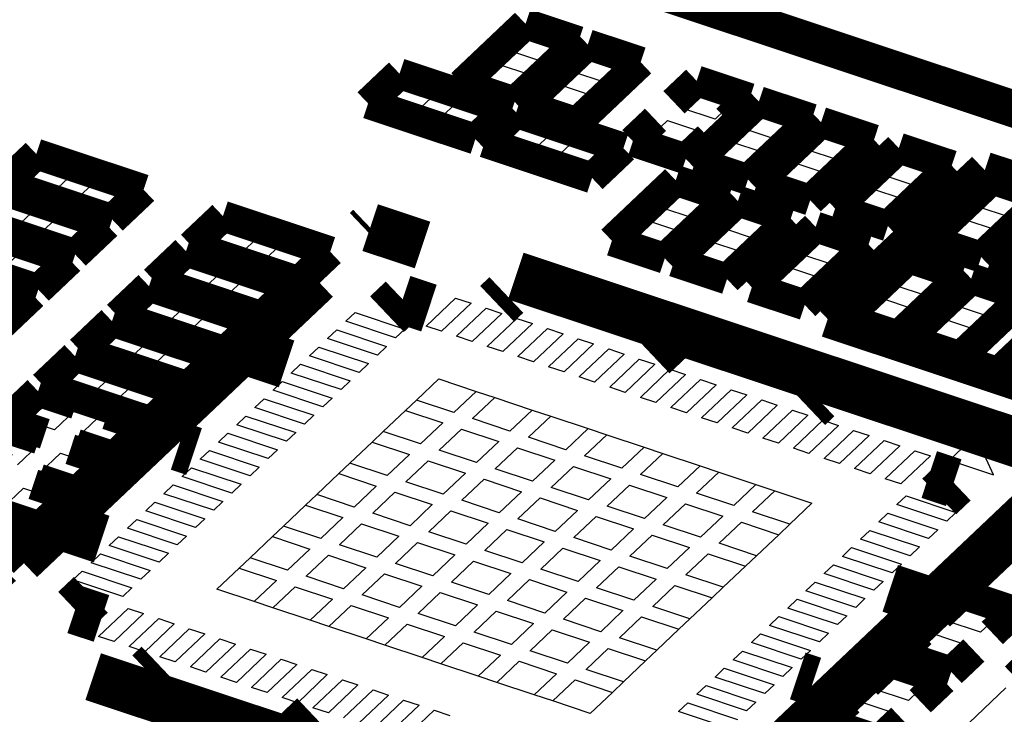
# Model space of a CAD drawing. Extents: x 0 to 1189, y 0 to 841.
# Tile 146 of 256: x 589.4 to 594.24, y 322.76 to 326.18. Entities that reach past the tile are written whole.
import ezdxf

# ---------------------------------------------------------------- set-up
doc = ezdxf.new("R2010")
doc.units = 0
doc.header["$LTSCALE"] = 65.395
doc.layers.get('0').update_dxf_attribs({"linetype": 'CONTINUOUS'})

msp = doc.modelspace()

# ---------------------------------------------------------------- linework, layer by layer
at = {"color": 7, "linetype": 'Continuous'}
for p, q in [((591.8112, 326.0251), (591.9076, 326.1165)), ((591.9076, 326.1165), (592.0757, 326.0605)), ((592.0757, 326.0605), (591.9793, 325.9692)), ((591.9793, 325.9692), (591.8112, 326.0251)), ((592.1169, 325.9234), (592.2133, 326.0148)), ((592.2133, 326.0148), (592.3814, 325.9588)), ((591.6487, 325.8711), (591.7451, 325.9625)), ((591.7451, 325.9625), (591.9132, 325.9065)), ((592.3814, 325.9588), (592.285, 325.8675)), ((591.9132, 325.9065), (591.8168, 325.8152)), ((592.285, 325.8675), (592.1169, 325.9234)), ((591.1882, 325.7772), (591.2881, 325.8719)), ((591.2881, 325.8719), (591.4503, 325.8179)), ((591.8168, 325.8152), (591.6487, 325.8711)), ((591.9544, 325.7694), (592.0508, 325.8608)), ((592.0508, 325.8608), (592.2189, 325.8048)), ((591.4503, 325.8179), (591.3504, 325.7232)), ((592.6519, 325.7455), (592.7482, 325.8368)), ((592.7482, 325.8368), (592.9164, 325.7809)), ((591.3504, 325.7232), (591.1882, 325.7772)), ((591.4616, 325.6862), (591.5616, 325.7809)), ((591.5616, 325.7809), (591.7237, 325.727)), ((592.1225, 325.7135), (591.9544, 325.7694)), ((592.2189, 325.8048), (592.1225, 325.7135)), ((592.9164, 325.7809), (592.82, 325.6895)), ((591.7237, 325.727), (591.6238, 325.6323)), ((592.82, 325.6895), (592.6519, 325.7455)), ((592.9576, 325.6438), (593.0539, 325.7351)), ((593.0539, 325.7351), (593.2221, 325.6792)), ((591.6238, 325.6323), (591.4616, 325.6862)), ((591.7614, 325.5865), (591.8613, 325.6812)), ((591.8613, 325.6812), (592.0235, 325.6272)), ((592.4894, 325.5914), (592.5857, 325.6828)), ((592.5857, 325.6828), (592.7539, 325.6268)), ((593.2221, 325.6792), (593.1257, 325.5878)), ((592.0235, 325.6272), (591.9235, 325.5325)), ((592.7539, 325.6268), (592.6575, 325.5355)), ((593.1257, 325.5878), (592.9576, 325.6438)), ((593.2632, 325.542), (593.3596, 325.6334)), ((593.3596, 325.6334), (593.5278, 325.5774)), ((591.9235, 325.5325), (591.7614, 325.5865)), ((592.0348, 325.4955), (592.1347, 325.5902)), ((592.1347, 325.5902), (592.2969, 325.5363)), ((592.6575, 325.5355), (592.4894, 325.5914)), ((592.7951, 325.4897), (592.8914, 325.5811)), ((592.8914, 325.5811), (593.0596, 325.5251)), ((593.5278, 325.5774), (593.4314, 325.4861)), ((592.2969, 325.5363), (592.197, 325.4416)), ((593.0596, 325.5251), (592.9632, 325.4338)), ((593.4314, 325.4861), (593.2632, 325.542)), ((589.4035, 325.3824), (589.5034, 325.4771)), ((589.5034, 325.4771), (589.6656, 325.4231)), ((592.197, 325.4416), (592.0348, 325.4955)), ((592.9632, 325.4338), (592.7951, 325.4897)), ((593.1007, 325.388), (593.1971, 325.4794)), ((593.1971, 325.4794), (593.3652, 325.4234)), ((593.6454, 325.4149), (593.7417, 325.5063)), ((593.7417, 325.5063), (593.9099, 325.4503)), ((589.6656, 325.4231), (589.5657, 325.3284)), ((593.3652, 325.4234), (593.2689, 325.3321)), ((593.9099, 325.4503), (593.8135, 325.359)), ((589.5657, 325.3284), (589.4035, 325.3824)), ((589.677, 325.2914), (589.7769, 325.3861)), ((589.7769, 325.3861), (589.939, 325.3321)), ((593.2689, 325.3321), (593.1007, 325.388)), ((593.8135, 325.359), (593.6454, 325.4149)), ((589.939, 325.3321), (589.8391, 325.2374)), ((592.5488, 325.2564), (592.6452, 325.3477)), ((592.6452, 325.3477), (592.8133, 325.2918)), ((593.4829, 325.2609), (593.5792, 325.3522)), ((593.5792, 325.3522), (593.7474, 325.2963)), ((594.1039, 325.2624), (594.2003, 325.3537)), ((594.2003, 325.3537), (594.3684, 325.2978)), ((589.3218, 325.3049), (589.4839, 325.2509)), ((589.8391, 325.2374), (589.677, 325.2914)), ((592.8133, 325.2918), (592.7169, 325.2004)), ((593.7474, 325.2963), (593.651, 325.205)), ((589.4839, 325.2509), (589.384, 325.1562)), ((592.7169, 325.2004), (592.5488, 325.2564)), ((592.8545, 325.1547), (592.9509, 325.246)), ((592.9509, 325.246), (593.119, 325.1901)), ((593.651, 325.205), (593.4829, 325.2609)), ((594.272, 325.2064), (594.1039, 325.2624)), ((589.4953, 325.1192), (589.5952, 325.2139)), ((589.5952, 325.2139), (589.7574, 325.16)), ((592.3863, 325.1024), (592.4827, 325.1937)), ((592.4827, 325.1937), (592.6508, 325.1378)), ((593.119, 325.1901), (593.0226, 325.0987)), ((593.9414, 325.1083), (594.0378, 325.1997)), ((594.0378, 325.1997), (594.2059, 325.1437)), ((589.7574, 325.16), (589.6575, 325.0653)), ((590.3206, 325.0772), (590.4205, 325.1719)), ((590.4205, 325.1719), (590.5827, 325.118)), ((592.6508, 325.1378), (592.5544, 325.0464)), ((593.0226, 325.0987), (592.8545, 325.1547)), ((594.2059, 325.1437), (594.1095, 325.0524)), ((589.6575, 325.0653), (589.4953, 325.1192)), ((590.5827, 325.118), (590.4828, 325.0233)), ((592.5544, 325.0464), (592.3863, 325.1024)), ((592.692, 325.0006), (592.7884, 325.092)), ((592.7884, 325.092), (592.9565, 325.036)), ((593.2366, 325.0275), (593.333, 325.1189)), ((593.333, 325.1189), (593.5011, 325.0629)), ((594.1095, 325.0524), (593.9414, 325.1083)), ((589.3136, 324.947), (589.4135, 325.0417)), ((589.4135, 325.0417), (589.5757, 324.9878)), ((590.4828, 325.0233), (590.3206, 325.0772)), ((590.594, 324.9863), (590.6939, 325.081)), ((590.6939, 325.081), (590.8561, 325.027)), ((592.9565, 325.036), (592.8601, 324.9447)), ((593.5011, 325.0629), (593.4047, 324.9716)), ((589.5757, 324.9878), (589.4758, 324.8931)), ((590.1389, 324.9051), (590.2388, 324.9998)), ((590.2388, 324.9998), (590.401, 324.9458)), ((590.7562, 324.9323), (590.594, 324.9863)), ((590.8561, 325.027), (590.7562, 324.9323)), ((592.8601, 324.9447), (592.692, 325.0006)), ((593.4047, 324.9716), (593.2366, 325.0275)), ((589.4758, 324.8931), (589.3136, 324.947)), ((590.401, 324.9458), (590.3011, 324.8511)), ((593.0741, 324.8735), (593.1705, 324.9649)), ((593.1705, 324.9649), (593.3386, 324.9089)), ((593.6952, 324.875), (593.7915, 324.9663)), ((593.7915, 324.9663), (593.9597, 324.9104)), ((590.3011, 324.8511), (590.1389, 324.9051)), ((590.4124, 324.8141), (590.5123, 324.9088)), ((590.5123, 324.9088), (590.6745, 324.8548)), ((593.3386, 324.9089), (593.2422, 324.8176)), ((593.9597, 324.9104), (593.8633, 324.819)), ((590.6745, 324.8548), (590.5745, 324.7601)), ((593.2422, 324.8176), (593.0741, 324.8735)), ((593.8633, 324.819), (593.6952, 324.875)), ((594.0008, 324.7733), (594.0972, 324.8646)), ((594.0972, 324.8646), (594.2654, 324.8087)), ((589.9573, 324.7329), (590.0572, 324.8276)), ((590.0572, 324.8276), (590.2193, 324.7736)), ((590.5745, 324.7601), (590.4124, 324.8141)), ((591.3997, 324.6727), (591.5451, 324.8104)), ((591.5451, 324.8104), (591.6215, 324.785)), ((593.5327, 324.721), (593.629, 324.8123)), ((593.629, 324.8123), (593.7972, 324.7564)), ((594.2654, 324.8087), (594.169, 324.7173)), ((590.2193, 324.7736), (590.1194, 324.6789)), ((591.6215, 324.785), (591.4762, 324.6472)), ((591.5502, 324.6226), (591.6956, 324.7603)), ((591.6956, 324.7603), (591.772, 324.7349)), ((593.7972, 324.7564), (593.7008, 324.665)), ((594.169, 324.7173), (594.0008, 324.7733)), ((590.1194, 324.6789), (589.9573, 324.7329)), ((590.2307, 324.6419), (590.3306, 324.7366)), ((590.3306, 324.7366), (590.4928, 324.6827)), ((591.0058, 324.696), (591.0513, 324.739)), ((591.2504, 324.6146), (591.0058, 324.696)), ((591.0513, 324.739), (591.2958, 324.6576)), ((591.772, 324.7349), (591.6266, 324.5972)), ((591.7006, 324.5726), (591.846, 324.7103)), ((591.846, 324.7103), (591.9224, 324.6849)), ((593.7008, 324.665), (593.5327, 324.721)), ((593.8383, 324.6193), (593.9347, 324.7106)), ((593.9347, 324.7106), (594.1029, 324.6547)), ((589.7756, 324.5607), (589.8755, 324.6554)), ((589.8755, 324.6554), (590.0377, 324.6015)), ((590.4928, 324.6827), (590.3929, 324.588)), ((590.9164, 324.6112), (590.9618, 324.6543)), ((590.9618, 324.6543), (591.2064, 324.5729)), ((591.2958, 324.6576), (591.2504, 324.6146)), ((591.4762, 324.6472), (591.3997, 324.6727)), ((591.9224, 324.6849), (591.777, 324.5471)), ((591.8511, 324.5225), (591.9964, 324.6602)), ((591.9964, 324.6602), (592.0729, 324.6348)), ((594.1029, 324.6547), (594.0065, 324.5633)), ((590.0377, 324.6015), (589.9378, 324.5068)), ((590.3929, 324.588), (590.2307, 324.6419)), ((591.161, 324.5299), (590.9164, 324.6112)), ((591.6266, 324.5972), (591.5502, 324.6226)), ((592.0729, 324.6348), (591.9275, 324.4971)), ((592.0015, 324.4725), (592.1468, 324.6102)), ((592.1468, 324.6102), (592.2233, 324.5848)), ((594.0065, 324.5633), (593.8383, 324.6193)), ((589.9378, 324.5068), (589.7756, 324.5607)), ((590.049, 324.4698), (590.149, 324.5644)), ((590.149, 324.5644), (590.3111, 324.5105)), ((590.827, 324.5265), (590.8725, 324.5696)), ((590.8725, 324.5696), (591.117, 324.4882)), ((591.2064, 324.5729), (591.161, 324.5299)), ((591.777, 324.5471), (591.7006, 324.5726)), ((592.2233, 324.5848), (592.0779, 324.447)), ((592.152, 324.4224), (592.2973, 324.5601)), ((592.2973, 324.5601), (592.3737, 324.5347)), ((590.3111, 324.5105), (590.2112, 324.4158)), ((591.0716, 324.4451), (590.827, 324.5265)), ((591.9275, 324.4971), (591.8511, 324.5225)), ((592.3737, 324.5347), (592.2284, 324.397)), ((592.3024, 324.3724), (592.4477, 324.5101)), ((592.4477, 324.5101), (592.5241, 324.4847)), ((589.5939, 324.3886), (589.6938, 324.4832)), ((589.6938, 324.4832), (589.856, 324.4293)), ((590.2112, 324.4158), (590.049, 324.4698)), ((590.7376, 324.4418), (590.783, 324.4848)), ((590.783, 324.4848), (591.0276, 324.4034)), ((591.117, 324.4882), (591.0716, 324.4451)), ((592.0779, 324.447), (592.0015, 324.4725)), ((592.5241, 324.4847), (592.3788, 324.3469)), ((592.4529, 324.3223), (592.5982, 324.46)), ((592.5982, 324.46), (592.6746, 324.4346)), ((589.856, 324.4293), (589.7561, 324.3346)), ((590.9822, 324.3604), (590.7376, 324.4418)), ((591.3532, 324.3092), (591.4622, 324.4125)), ((591.4622, 324.4125), (591.6456, 324.3515)), ((592.2284, 324.397), (592.152, 324.4224)), ((592.6746, 324.4346), (592.5293, 324.2969)), ((592.6033, 324.2723), (592.7486, 324.41)), ((592.7486, 324.41), (592.825, 324.3846)), ((589.7561, 324.3346), (589.5939, 324.3886)), ((589.8674, 324.2976), (589.9673, 324.3923)), ((589.9673, 324.3923), (590.1295, 324.3383)), ((590.6482, 324.357), (590.6936, 324.4001)), ((590.8928, 324.2757), (590.6482, 324.357)), ((590.6936, 324.4001), (590.9382, 324.3187)), ((591.0276, 324.4034), (590.9822, 324.3604)), ((592.3788, 324.3469), (592.3024, 324.3724)), ((592.825, 324.3846), (592.6797, 324.2468)), ((592.7537, 324.2222), (592.8991, 324.3599)), ((592.8991, 324.3599), (592.9755, 324.3345)), ((589.4123, 324.2164), (589.5122, 324.3111)), ((589.5122, 324.3111), (589.6743, 324.2571)), ((590.1295, 324.3383), (590.0295, 324.2436)), ((590.5588, 324.2723), (590.6042, 324.3153)), ((590.6042, 324.3153), (590.8488, 324.234)), ((590.9382, 324.3187), (590.8928, 324.2757)), ((591.2987, 324.2575), (591.3532, 324.3092)), ((591.5366, 324.2481), (591.3532, 324.3092)), ((591.6456, 324.3515), (591.5366, 324.2481)), ((591.6283, 324.2176), (591.7373, 324.3209)), ((591.6456, 324.3515), (591.7373, 324.3209)), ((591.7373, 324.3209), (591.9207, 324.2599)), ((592.5293, 324.2969), (592.4529, 324.3223)), ((592.9755, 324.3345), (592.8302, 324.1968)), ((592.9041, 324.1722), (593.0495, 324.3099)), ((593.0495, 324.3099), (593.1259, 324.2845)), ((590.0295, 324.2436), (589.8674, 324.2976)), ((590.8034, 324.1909), (590.5588, 324.2723)), ((591.9207, 324.2599), (591.8117, 324.1566)), ((591.9207, 324.2599), (592.0125, 324.2294)), ((592.6797, 324.2468), (592.6033, 324.2723)), ((593.1259, 324.2845), (592.9806, 324.1467)), ((593.0546, 324.1221), (593.1999, 324.2598)), ((593.1999, 324.2598), (593.2764, 324.2344)), ((589.5744, 324.1624), (589.4123, 324.2164)), ((589.6743, 324.2571), (589.5744, 324.1624)), ((589.6857, 324.1254), (589.7856, 324.2201)), ((589.7856, 324.2201), (589.9478, 324.1661)), ((590.4694, 324.1876), (590.5148, 324.2306)), ((590.5148, 324.2306), (590.7594, 324.1493)), ((590.8488, 324.234), (590.8034, 324.1909)), ((591.1897, 324.1542), (591.2987, 324.2575)), ((591.2987, 324.2575), (591.4821, 324.1965)), ((591.8117, 324.1566), (591.6283, 324.2176)), ((591.9035, 324.1261), (592.0125, 324.2294)), ((592.0125, 324.2294), (592.1959, 324.1684)), ((592.8302, 324.1968), (592.7537, 324.2222)), ((593.2764, 324.2344), (593.131, 324.0967)), ((589.9478, 324.1661), (589.8479, 324.0715)), ((590.714, 324.1062), (590.4694, 324.1876)), ((591.4821, 324.1965), (591.3731, 324.0932)), ((591.4648, 324.0627), (591.5738, 324.166)), ((591.5738, 324.166), (591.7572, 324.105)), ((592.1959, 324.1684), (592.0869, 324.0651)), ((592.1959, 324.1684), (592.2876, 324.1379)), ((592.9806, 324.1467), (592.9041, 324.1722)), ((593.205, 324.0721), (593.3503, 324.2098)), ((593.4268, 324.1844), (593.2814, 324.0466)), ((593.3503, 324.2098), (593.4268, 324.1844)), ((589.3305, 324.1389), (589.4927, 324.0849)), ((589.8479, 324.0715), (589.6857, 324.1254)), ((590.38, 324.1028), (590.4254, 324.1459)), ((590.4254, 324.1459), (590.67, 324.0645)), ((590.7594, 324.1493), (590.714, 324.1062)), ((591.1352, 324.1026), (591.1897, 324.1542)), ((591.3731, 324.0932), (591.1897, 324.1542)), ((592.0869, 324.0651), (591.9035, 324.1261)), ((592.1786, 324.0346), (592.2876, 324.1379)), ((592.2876, 324.1379), (592.471, 324.0768)), ((593.131, 324.0967), (593.0546, 324.1221)), ((593.3555, 324.022), (593.5008, 324.1597)), ((593.5772, 324.1343), (593.4319, 323.9966)), ((593.5008, 324.1597), (593.5772, 324.1343)), ((594.1001, 324.1354), (593.9716, 324.0137)), ((594.1878, 323.9418), (594.1001, 324.1354)), ((589.4927, 324.0849), (589.3928, 323.9903)), ((590.6246, 324.0215), (590.38, 324.1028)), ((591.0262, 323.9993), (591.1352, 324.1026)), ((591.1352, 324.1026), (591.3186, 324.0415)), ((591.7572, 324.105), (591.6482, 324.0017)), ((591.74, 323.9711), (591.849, 324.0744)), ((591.849, 324.0744), (592.0324, 324.0134)), ((592.471, 324.0768), (592.362, 323.9735)), ((592.471, 324.0768), (592.5627, 324.0463)), ((593.2814, 324.0466), (593.205, 324.0721)), ((593.5059, 323.9719), (593.6512, 324.1097)), ((593.7276, 324.0843), (593.5823, 323.9465)), ((593.6512, 324.1097), (593.7276, 324.0843)), ((589.504, 323.9532), (589.604, 324.0479)), ((589.604, 324.0479), (589.7661, 323.994)), ((590.2906, 324.0181), (590.336, 324.0612)), ((590.5352, 323.9368), (590.2906, 324.0181)), ((590.336, 324.0612), (590.5806, 323.9798)), ((590.67, 324.0645), (590.6246, 324.0215)), ((591.3186, 324.0415), (591.2096, 323.9382)), ((591.6482, 324.0017), (591.4648, 324.0627)), ((592.362, 323.9735), (592.1786, 324.0346)), ((592.4537, 323.943), (592.5627, 324.0463)), ((592.5627, 324.0463), (592.7461, 323.9853)), ((593.4319, 323.9966), (593.3555, 324.022)), ((593.6564, 323.9219), (593.8017, 324.0596)), ((593.8781, 324.0342), (593.7328, 323.8965)), ((593.8017, 324.0596), (593.8781, 324.0342)), ((589.7661, 323.994), (589.6662, 323.8993)), ((590.2012, 323.9334), (590.2466, 323.9764)), ((590.2466, 323.9764), (590.4912, 323.895)), ((590.5806, 323.9798), (590.5352, 323.9368)), ((590.9717, 323.9476), (591.0262, 323.9993)), ((591.2096, 323.9382), (591.0262, 323.9993)), ((591.3013, 323.9077), (591.4103, 324.011)), ((591.4103, 324.011), (591.5937, 323.95)), ((591.9234, 323.9101), (591.74, 323.9711)), ((592.0324, 324.0134), (591.9234, 323.9101)), ((592.0151, 323.8796), (592.1241, 323.9829)), ((592.1241, 323.9829), (592.3075, 323.9219)), ((592.7461, 323.9853), (592.6371, 323.882)), ((592.7461, 323.9853), (592.8378, 323.9548)), ((593.5823, 323.9465), (593.5059, 323.9719)), ((593.9716, 324.0137), (594.1878, 323.9418)), ((589.6662, 323.8993), (589.504, 323.9532)), ((590.4458, 323.852), (590.2012, 323.9334)), ((590.8627, 323.8443), (590.9717, 323.9476)), ((590.9717, 323.9476), (591.1551, 323.8866)), ((591.5937, 323.95), (591.4847, 323.8467)), ((592.3075, 323.9219), (592.1985, 323.8186)), ((592.6371, 323.882), (592.4537, 323.943)), ((592.7288, 323.8515), (592.8378, 323.9548)), ((592.8378, 323.9548), (593.0212, 323.8938)), ((593.7328, 323.8965), (593.6564, 323.9219)), ((589.3224, 323.7811), (589.4223, 323.8758)), ((589.4223, 323.8758), (589.5845, 323.8218)), ((590.1118, 323.8487), (590.1572, 323.8917)), ((590.1572, 323.8917), (590.4018, 323.8103)), ((590.4912, 323.895), (590.4458, 323.852)), ((591.1551, 323.8866), (591.0461, 323.7833)), ((591.4847, 323.8467), (591.3013, 323.9077)), ((591.5765, 323.8162), (591.6855, 323.9195)), ((591.6855, 323.9195), (591.8689, 323.8585)), ((592.1985, 323.8186), (592.0151, 323.8796)), ((592.2902, 323.7881), (592.3992, 323.8914)), ((592.3992, 323.8914), (592.5826, 323.8304)), ((593.0212, 323.8938), (592.9122, 323.7905)), ((593.0212, 323.8938), (593.113, 323.8633)), ((590.3564, 323.7673), (590.1118, 323.8487)), ((590.8082, 323.7927), (590.8627, 323.8443)), ((591.0461, 323.7833), (590.8627, 323.8443)), ((591.1378, 323.7528), (591.2468, 323.8561)), ((591.2468, 323.8561), (591.4302, 323.795)), ((591.8689, 323.8585), (591.7599, 323.7552)), ((591.8516, 323.7247), (591.9606, 323.828)), ((591.9606, 323.828), (592.144, 323.7669)), ((592.5826, 323.8304), (592.4736, 323.7271)), ((592.9122, 323.7905), (592.7288, 323.8515)), ((593.004, 323.76), (593.113, 323.8633)), ((593.113, 323.8633), (593.2964, 323.8022)), ((593.7138, 323.795), (593.7592, 323.8381)), ((593.7592, 323.8381), (594.0038, 323.7567)), ((589.4845, 323.7271), (589.3224, 323.7811)), ((589.5845, 323.8218), (589.4845, 323.7271)), ((590.0224, 323.7639), (590.0678, 323.807)), ((590.0678, 323.807), (590.3124, 323.7256)), ((590.4018, 323.8103), (590.3564, 323.7673)), ((590.6992, 323.6893), (590.8082, 323.7927)), ((590.8082, 323.7927), (590.9916, 323.7316)), ((591.4302, 323.795), (591.3212, 323.6917)), ((591.7599, 323.7552), (591.5765, 323.8162)), ((592.4736, 323.7271), (592.2902, 323.7881)), ((592.5653, 323.6965), (592.6743, 323.7998)), ((592.6743, 323.7998), (592.8577, 323.7388)), ((593.2964, 323.8022), (593.1874, 323.6989)), ((593.9584, 323.7136), (593.7138, 323.795)), ((590.2669, 323.6825), (590.0224, 323.7639)), ((590.9916, 323.7316), (590.8826, 323.6283)), ((591.3212, 323.6917), (591.1378, 323.7528)), ((591.413, 323.6612), (591.522, 323.7645)), ((591.522, 323.7645), (591.7054, 323.7035)), ((592.144, 323.7669), (592.035, 323.6636)), ((592.1267, 323.6331), (592.2357, 323.7364)), ((592.2357, 323.7364), (592.4191, 323.6754)), ((592.8577, 323.7388), (592.7487, 323.6355)), ((593.1874, 323.6989), (593.004, 323.76)), ((593.6244, 323.7103), (593.6698, 323.7533)), ((593.6698, 323.7533), (593.9144, 323.6719)), ((594.0038, 323.7567), (593.9584, 323.7136)), ((589.933, 323.6792), (589.9784, 323.7222)), ((590.1776, 323.5978), (589.933, 323.6792)), ((589.9784, 323.7222), (590.223, 323.6409)), ((590.3124, 323.7256), (590.2669, 323.6825)), ((590.6447, 323.6377), (590.6992, 323.6893)), ((590.8826, 323.6283), (590.6992, 323.6893)), ((590.9743, 323.5978), (591.0833, 323.7011)), ((591.0833, 323.7011), (591.2667, 323.6401)), ((591.7054, 323.7035), (591.5964, 323.6002)), ((592.035, 323.6636), (591.8516, 323.7247)), ((592.7487, 323.6355), (592.5653, 323.6965)), ((592.8405, 323.605), (592.9495, 323.7083)), ((592.9495, 323.7083), (593.1329, 323.6473)), ((593.1874, 323.6989), (593.1329, 323.6473)), ((593.869, 323.6289), (593.6244, 323.7103)), ((589.8436, 323.5944), (589.889, 323.6375)), ((589.889, 323.6375), (590.1336, 323.5561)), ((590.223, 323.6409), (590.1776, 323.5978)), ((590.5357, 323.5344), (590.6447, 323.6377)), ((590.6447, 323.6377), (590.8281, 323.5767)), ((591.2667, 323.6401), (591.1578, 323.5368)), ((591.5964, 323.6002), (591.413, 323.6612)), ((591.6881, 323.5697), (591.7971, 323.673)), ((591.7971, 323.673), (591.9805, 323.612)), ((592.3101, 323.5721), (592.1267, 323.6331)), ((592.4191, 323.6754), (592.3101, 323.5721)), ((592.4018, 323.5416), (592.5108, 323.6449)), ((592.5108, 323.6449), (592.6942, 323.5839)), ((593.1329, 323.6473), (593.0239, 323.544)), ((593.535, 323.6255), (593.5804, 323.6686)), ((593.5804, 323.6686), (593.825, 323.5872)), ((593.9144, 323.6719), (593.869, 323.6289)), ((590.0881, 323.5131), (589.8436, 323.5944)), ((591.1578, 323.5368), (590.9743, 323.5978)), ((591.2495, 323.5063), (591.3585, 323.6096)), ((591.3585, 323.6096), (591.5419, 323.5486)), ((591.9805, 323.612), (591.8715, 323.5087)), ((591.9632, 323.4782), (592.0722, 323.5815)), ((592.0722, 323.5815), (592.2556, 323.5204)), ((592.6942, 323.5839), (592.5852, 323.4806)), ((593.0239, 323.544), (592.8405, 323.605)), ((593.4456, 323.5408), (593.491, 323.5838)), ((593.491, 323.5838), (593.7356, 323.5025)), ((593.7796, 323.5442), (593.535, 323.6255)), ((593.825, 323.5872), (593.7796, 323.5442)), ((589.7542, 323.5097), (589.7996, 323.5528)), ((589.7996, 323.5528), (590.0442, 323.4714)), ((590.1336, 323.5561), (590.0881, 323.5131)), ((590.4812, 323.4827), (590.5357, 323.5344)), ((590.7191, 323.4734), (590.5357, 323.5344)), ((590.8281, 323.5767), (590.7191, 323.4734)), ((590.8108, 323.4429), (590.9198, 323.5462)), ((590.9198, 323.5462), (591.1033, 323.4851)), ((591.5419, 323.5486), (591.4329, 323.4453)), ((591.8715, 323.5087), (591.6881, 323.5697)), ((592.5852, 323.4806), (592.4018, 323.5416)), ((592.677, 323.45), (592.786, 323.5534)), ((592.786, 323.5534), (592.9694, 323.4923)), ((593.0239, 323.544), (592.9694, 323.4923)), ((593.6902, 323.4594), (593.4456, 323.5408)), ((589.9988, 323.4284), (589.7542, 323.5097)), ((591.1033, 323.4851), (590.9943, 323.3818)), ((591.4329, 323.4453), (591.2495, 323.5063)), ((591.5246, 323.4147), (591.6336, 323.518)), ((591.6336, 323.518), (591.817, 323.457)), ((592.2556, 323.5204), (592.1466, 323.4171)), ((592.2383, 323.3866), (592.3473, 323.4899)), ((592.3473, 323.4899), (592.5307, 323.4289)), ((592.9694, 323.4923), (592.8604, 323.389)), ((593.3562, 323.4561), (593.4016, 323.4991)), ((593.4016, 323.4991), (593.6462, 323.4178)), ((593.7356, 323.5025), (593.6902, 323.4594)), ((589.6648, 323.425), (589.7102, 323.468)), ((589.7102, 323.468), (589.9548, 323.3867)), ((590.0442, 323.4714), (589.9988, 323.4284)), ((590.3722, 323.3794), (590.4812, 323.4827)), ((590.4812, 323.4827), (590.6646, 323.4217)), ((590.9943, 323.3818), (590.8108, 323.4429)), ((591.086, 323.3513), (591.195, 323.4546)), ((591.195, 323.4546), (591.3784, 323.3936)), ((591.817, 323.457), (591.708, 323.3537)), ((592.1466, 323.4171), (591.9632, 323.4782)), ((592.8604, 323.389), (592.677, 323.45)), ((593.6008, 323.3747), (593.3562, 323.4561)), ((589.9093, 323.3436), (589.6648, 323.425)), ((590.6646, 323.4217), (590.5556, 323.3184)), ((590.6473, 323.2879), (590.7563, 323.3912)), ((590.7563, 323.3912), (590.9398, 323.3302)), ((591.3784, 323.3936), (591.2694, 323.2903)), ((591.708, 323.3537), (591.5246, 323.4147)), ((591.7997, 323.3232), (591.9087, 323.4265)), ((591.9087, 323.4265), (592.0921, 323.3655)), ((592.5307, 323.4289), (592.4217, 323.3256)), ((592.5135, 323.2951), (592.6225, 323.3984)), ((592.6225, 323.3984), (592.8059, 323.3374)), ((592.8604, 323.389), (592.8059, 323.3374)), ((593.2668, 323.3713), (593.3122, 323.4144)), ((593.3122, 323.4144), (593.5568, 323.333)), ((593.6462, 323.4178), (593.6008, 323.3747)), ((589.9548, 323.3867), (589.9093, 323.3436)), ((590.5556, 323.3184), (590.3722, 323.3794)), ((591.2694, 323.2903), (591.086, 323.3513)), ((591.3611, 323.2598), (591.4701, 323.3631)), ((591.4701, 323.3631), (591.6535, 323.3021)), ((592.0921, 323.3655), (591.9831, 323.2622)), ((592.4217, 323.3256), (592.2383, 323.3866)), ((593.5113, 323.29), (593.2668, 323.3713)), ((590.6473, 323.2879), (590.5556, 323.3184)), ((590.9398, 323.3302), (590.8308, 323.2269)), ((590.9225, 323.1964), (591.0315, 323.2997)), ((591.0315, 323.2997), (591.2149, 323.2386)), ((591.6535, 323.3021), (591.5445, 323.1988)), ((591.9831, 323.2622), (591.7997, 323.3232)), ((592.0748, 323.2317), (592.1838, 323.335)), ((592.1838, 323.335), (592.3672, 323.274)), ((592.6969, 323.2341), (592.5135, 323.2951)), ((592.8059, 323.3374), (592.6969, 323.2341)), ((593.1774, 323.2866), (593.2228, 323.3297)), ((593.2228, 323.3297), (593.4674, 323.2483)), ((593.5568, 323.333), (593.5113, 323.29)), ((593.9561, 323.2238), (594.0524, 323.3152)), ((594.0524, 323.3152), (594.2206, 323.2592)), ((589.7905, 323.1475), (589.9358, 323.2852)), ((590.0122, 323.2598), (589.8669, 323.1221)), ((589.9358, 323.2852), (590.0122, 323.2598)), ((590.8308, 323.2269), (590.6473, 323.2879)), ((591.5445, 323.1988), (591.3611, 323.2598)), ((591.6362, 323.1683), (591.7452, 323.2716)), ((591.7452, 323.2716), (591.9286, 323.2105)), ((592.3672, 323.274), (592.2582, 323.1706)), ((592.35, 323.1401), (592.459, 323.2434)), ((592.459, 323.2434), (592.6424, 323.1824)), ((593.088, 323.2019), (593.1334, 323.2449)), ((593.1334, 323.2449), (593.378, 323.1636)), ((593.422, 323.2053), (593.1774, 323.2866)), ((593.4674, 323.2483), (593.422, 323.2053)), ((594.2206, 323.2592), (594.1242, 323.1679)), ((589.9409, 323.0974), (590.0863, 323.2352)), ((590.1627, 323.2097), (590.0174, 323.072)), ((590.0863, 323.2352), (590.1627, 323.2097)), ((590.9225, 323.1964), (590.8308, 323.2269)), ((591.1059, 323.1353), (590.9225, 323.1964)), ((591.2149, 323.2386), (591.1059, 323.1353)), ((591.1976, 323.1048), (591.3066, 323.2081)), ((591.3066, 323.2081), (591.49, 323.1471)), ((591.9286, 323.2105), (591.8196, 323.1072)), ((592.2582, 323.1706), (592.0748, 323.2317)), ((592.6969, 323.2341), (592.6424, 323.1824)), ((593.3325, 323.1205), (593.088, 323.2019)), ((594.1242, 323.1679), (593.9561, 323.2238)), ((589.8669, 323.1221), (589.7905, 323.1475)), ((590.0913, 323.0474), (590.2367, 323.1851)), ((590.3131, 323.1597), (590.1678, 323.0219)), ((590.2367, 323.1851), (590.3131, 323.1597)), ((591.49, 323.1471), (591.381, 323.0438)), ((591.8196, 323.1072), (591.6362, 323.1683)), ((591.9113, 323.0767), (592.0203, 323.18)), ((592.0203, 323.18), (592.2037, 323.119)), ((592.6424, 323.1824), (592.5334, 323.0791)), ((592.9986, 323.1172), (593.044, 323.1602)), ((593.044, 323.1602), (593.2886, 323.0788)), ((593.378, 323.1636), (593.3325, 323.1205)), ((593.7936, 323.0698), (593.8899, 323.1612)), ((593.8899, 323.1612), (594.0581, 323.1052)), ((590.0174, 323.072), (589.9409, 323.0974)), ((590.2418, 322.9973), (590.3871, 323.135)), ((590.4636, 323.1096), (590.3182, 322.9719)), ((590.3871, 323.135), (590.4636, 323.1096)), ((591.1976, 323.1048), (591.1059, 323.1353)), ((591.381, 323.0438), (591.1976, 323.1048)), ((591.4727, 323.0133), (591.5817, 323.1166)), ((591.5817, 323.1166), (591.7651, 323.0556)), ((592.2037, 323.119), (592.0947, 323.0157)), ((592.5334, 323.0791), (592.35, 323.1401)), ((593.2432, 323.0358), (592.9986, 323.1172)), ((594.0581, 323.1052), (593.9617, 323.0139)), ((590.3922, 322.9473), (590.5375, 323.085)), ((590.614, 323.0596), (590.4686, 322.9218)), ((590.5375, 323.085), (590.614, 323.0596)), ((591.7651, 323.0556), (591.6561, 322.9523)), ((592.0947, 323.0157), (591.9113, 323.0767)), ((592.1865, 322.9852), (592.2955, 323.0885)), ((592.2955, 323.0885), (592.4789, 323.0275)), ((592.5334, 323.0791), (592.4789, 323.0275)), ((592.9092, 323.0324), (592.9546, 323.0755)), ((592.9546, 323.0755), (593.1992, 322.9941)), ((593.2886, 323.0788), (593.2432, 323.0358)), ((593.9617, 323.0139), (593.7936, 323.0698)), ((590.1678, 323.0219), (590.0913, 323.0474)), ((590.5427, 322.8972), (590.688, 323.0349)), ((590.7644, 323.0095), (590.6191, 322.8718)), ((590.688, 323.0349), (590.7644, 323.0095)), ((591.4727, 323.0133), (591.381, 323.0438)), ((591.6561, 322.9523), (591.4727, 323.0133)), ((591.7478, 322.9218), (591.8568, 323.0251)), ((591.8568, 323.0251), (592.0402, 322.964)), ((592.4789, 323.0275), (592.3699, 322.9242)), ((593.1537, 322.951), (592.9092, 323.0324)), ((590.3182, 322.9719), (590.2418, 322.9973)), ((590.6931, 322.8472), (590.8384, 322.9849)), ((590.9148, 322.9595), (590.7695, 322.8217)), ((590.8384, 322.9849), (590.9148, 322.9595)), ((591.7478, 322.9218), (591.6561, 322.9523)), ((592.0402, 322.964), (591.9312, 322.8607)), ((592.3699, 322.9242), (592.1865, 322.9852)), ((592.8198, 322.9477), (592.8652, 322.9907)), ((592.8652, 322.9907), (593.1098, 322.9094)), ((593.1992, 322.9941), (593.1537, 322.951)), ((593.6018, 322.8881), (593.6982, 322.9794)), ((593.6982, 322.9794), (593.8663, 322.9235)), ((590.4686, 322.9218), (590.3922, 322.9473)), ((590.8436, 322.7971), (590.9889, 322.9348)), ((591.0653, 322.9094), (590.92, 322.7717)), ((590.9889, 322.9348), (591.0653, 322.9094)), ((591.9312, 322.8607), (591.7478, 322.9218)), ((592.023, 322.8302), (592.132, 322.9335)), ((592.132, 322.9335), (592.3154, 322.8725)), ((592.3699, 322.9242), (592.3154, 322.8725)), ((592.7304, 322.863), (592.7758, 322.906)), ((592.7758, 322.906), (593.0203, 322.8246)), ((593.0644, 322.8663), (592.8198, 322.9477)), ((593.1098, 322.9094), (593.0644, 322.8663)), ((593.8663, 322.9235), (593.7699, 322.8322)), ((590.6191, 322.8718), (590.5427, 322.8972)), ((590.994, 322.7471), (591.1393, 322.8848)), ((591.2157, 322.8594), (591.0704, 322.7216)), ((591.1393, 322.8848), (591.2157, 322.8594)), ((592.023, 322.8302), (591.9312, 322.8607)), ((592.3154, 322.8725), (592.2064, 322.7692)), ((592.9749, 322.7816), (592.7304, 322.863)), ((593.7699, 322.8322), (593.6018, 322.8881)), ((593.9757, 322.6357), (594.2482, 322.894)), ((590.7695, 322.8217), (590.6931, 322.8472)), ((591.1444, 322.697), (591.2898, 322.8347)), ((591.3662, 322.8093), (591.2209, 322.6716)), ((591.2898, 322.8347), (591.3662, 322.8093)), ((592.2064, 322.7692), (592.023, 322.8302)), ((592.641, 322.7782), (592.6864, 322.8213)), ((592.6864, 322.8213), (592.931, 322.7399)), ((593.0203, 322.8246), (592.9749, 322.7816)), ((593.4393, 322.7341), (593.5357, 322.8254)), ((593.5357, 322.8254), (593.7038, 322.7695)), ((590.92, 322.7717), (590.8436, 322.7971)), ((591.2948, 322.647), (591.4402, 322.7847)), ((591.4402, 322.7847), (591.5166, 322.7593)), ((592.8856, 322.6969), (592.641, 322.7782)), ((593.7038, 322.7695), (593.6074, 322.6781))]:
    msp.add_line(p, q, dxfattribs=at)
at = {"color": 40, "linetype": 'Continuous', "const_width": 0.1812}
for points in [[(594.3379, 325.7228), (591.3291, 326.7238)], [(594.1455, 325.4388), (593.3734, 324.7071)], [(596.0179, 324.8158), (594.1455, 325.4388)], [(593.3734, 324.7071), (595.2458, 324.0841)]]:
    msp.add_lwpolyline(points, dxfattribs=at)
at = {"color": 7, "linetype": 'Continuous'}
for points, const_width in [([(591.889, 326.1576), (591.5756, 325.8606)], 0.151), ([(592.1488, 326.0711), (591.889, 326.1576)], 0.151), ([(591.8354, 325.7741), (592.1488, 326.0711)], 0.151), ([(592.1947, 326.0559), (591.8813, 325.7589)], 0.151), ([(592.4545, 325.9694), (592.1947, 326.0559)], 0.151), ([(592.1411, 325.6724), (592.4545, 325.9694)], 0.151), ([(591.2695, 325.913), (591.1151, 325.7666)], 0.151), ([(591.7968, 325.7375), (591.2695, 325.913)], 0.151), ([(592.7296, 325.8779), (592.6184, 325.7724)], 0.151), ([(592.9895, 325.7914), (592.7296, 325.8779)], 0.151), ([(591.5756, 325.8606), (591.8354, 325.7741)], 0.151), ([(592.8782, 325.686), (592.9895, 325.7914)], 0.151), ([(591.1151, 325.7666), (591.6424, 325.5912)], 0.151), ([(591.6424, 325.5912), (591.7968, 325.7375)], 0.151), ([(591.8813, 325.7589), (592.1411, 325.6724)], 0.151), ([(593.0353, 325.7762), (592.7219, 325.4792)], 0.151), ([(593.2952, 325.6897), (593.0353, 325.7762)], 0.151), ([(591.8427, 325.7223), (591.6883, 325.5759)], 0.151), ([(592.37, 325.5468), (591.8427, 325.7223)], 0.151), ([(592.5275, 325.6863), (592.4163, 325.5809)], 0.151), ([(592.9818, 325.3927), (593.2952, 325.6897)], 0.151), ([(593.341, 325.6745), (593.0276, 325.3775)], 0.151), ([(593.6009, 325.588), (593.341, 325.6745)], 0.151), ([(592.6761, 325.4944), (592.7874, 325.5999)], 0.151), ([(593.2875, 325.291), (593.6009, 325.588)], 0.151), ([(591.6883, 325.5759), (592.2156, 325.4005)], 0.151), ([(592.2156, 325.4005), (592.37, 325.5468)], 0.151), ([(592.4163, 325.5809), (592.6761, 325.4944)], 0.151), ([(593.7231, 325.5473), (593.4098, 325.2503)], 0.151), ([(593.983, 325.4609), (593.7231, 325.5473)], 0.151), ([(589.4848, 325.5181), (589.3304, 325.3718)], 0.151), ([(590.0121, 325.3427), (589.4848, 325.5181)], 0.151), ([(592.7219, 325.4792), (592.9818, 325.3927)], 0.151), ([(593.6696, 325.1639), (593.983, 325.4609)], 0.151), ([(594.1817, 325.3948), (593.8683, 325.0978)], 0.151), ([(594.4415, 325.3083), (594.1817, 325.3948)], 0.151), ([(589.8305, 325.1705), (589.3032, 325.346)], 0.151), ([(589.3304, 325.3718), (589.8577, 325.1964)], 0.151), ([(592.6266, 325.3888), (592.3132, 325.0918)], 0.151), ([(592.8864, 325.3023), (592.6266, 325.3888)], 0.151), ([(593.0276, 325.3775), (593.2875, 325.291)], 0.151), ([(589.8577, 325.1964), (590.0121, 325.3427)], 0.151), ([(592.573, 325.0053), (592.8864, 325.3023)], 0.151), ([(594.1281, 325.0113), (594.4415, 325.3083)], 0.151), ([(592.9323, 325.2871), (592.6189, 324.9901)], 0.151), ([(593.1921, 325.2006), (592.9323, 325.2871)], 0.151), ([(593.4098, 325.2503), (593.6696, 325.1639)], 0.151), ([(594.4874, 325.2931), (594.174, 324.9961)], 0.151), ([(589.1487, 325.1996), (589.6761, 325.0242)], 0.151), ([(590.4019, 325.213), (590.2475, 325.0667)], 0.151), ([(590.9292, 325.0376), (590.4019, 325.213)], 0.151), ([(591.1087, 325.1407), (591.1253, 325.1565)], 0.2416), ([(591.1253, 325.1565), (591.3825, 325.0709)], 0.2416), ([(592.8787, 324.9036), (593.1921, 325.2006)], 0.151), ([(589.6488, 324.9984), (589.1215, 325.1738)], 0.151), ([(589.6761, 325.0242), (589.8305, 325.1705)], 0.151), ([(593.3144, 325.1599), (593.001, 324.8629)], 0.151), ([(593.5742, 325.0735), (593.3144, 325.1599)], 0.151), ([(590.2475, 325.0667), (590.7748, 324.8912)], 0.151), ([(592.3132, 325.0918), (592.573, 325.0053)], 0.151), ([(593.2608, 324.7765), (593.5742, 325.0735)], 0.151), ([(593.8683, 325.0978), (594.1281, 325.0113)], 0.151), ([(588.9671, 325.0274), (589.4944, 324.852)], 0.151), ([(590.2202, 325.0409), (590.0658, 324.8945)], 0.151), ([(590.7476, 324.8654), (590.2202, 325.0409)], 0.151), ([(590.7748, 324.8912), (590.9292, 325.0376)], 0.151), ([(593.7729, 325.0074), (593.4595, 324.7104)], 0.151), ([(594.0328, 324.9209), (593.7729, 325.0074)], 0.151), ([(589.4671, 324.8262), (588.9398, 325.0016)], 0.151), ([(589.4944, 324.852), (589.6488, 324.9984)], 0.151), ([(591.8411, 324.9183), (594.6203, 323.9937)], 0.2416), ([(592.6189, 324.9901), (592.8787, 324.9036)], 0.151), ([(594.174, 324.9961), (594.4338, 324.9096)], 0.151), ([(589.4055, 323.5266), (590.8589, 324.904)], 0.2416), ([(593.7194, 324.6239), (594.0328, 324.9209)], 0.151), ([(590.0386, 324.8687), (589.8842, 324.7223)], 0.151), ([(590.5659, 324.6932), (590.0386, 324.8687)], 0.151), ([(590.0658, 324.8945), (590.5931, 324.7191)], 0.151), ([(590.5931, 324.7191), (590.7476, 324.8654)], 0.151), ([(591.7491, 324.7822), (591.7945, 324.8253)], 0.2416), ([(593.001, 324.8629), (593.2608, 324.7765)], 0.151), ([(594.0786, 324.9057), (593.7652, 324.6087)], 0.151), ([(594.3385, 324.8192), (594.0786, 324.9057)], 0.151), ([(589.3127, 324.6798), (589.4671, 324.8262)], 0.151), ([(591.2081, 324.731), (591.2849, 324.8039)], 0.2416), ([(591.2849, 324.8039), (591.4143, 324.7609)], 0.2416), ([(594.0251, 324.5222), (594.3385, 324.8192)], 0.151), ([(589.8842, 324.7223), (590.4115, 324.5469)], 0.151), ([(594.5372, 324.7531), (594.2238, 324.4561)], 0.151), ([(589.8569, 324.6965), (589.7025, 324.5502)], 0.151), ([(590.3842, 324.5211), (589.8569, 324.6965)], 0.151), ([(590.4115, 324.5469), (590.5659, 324.6932)], 0.151), ([(593.4595, 324.7104), (593.7194, 324.6239)], 0.151), ([(592.5133, 324.528), (592.6042, 324.6141)], 0.2416), ([(590.7146, 324.4868), (590.5617, 324.5376)], 0.2416), ([(593.7652, 324.6087), (594.0251, 324.5222)], 0.151), ([(589.6752, 324.5243), (589.5208, 324.378)], 0.151), ([(590.2026, 324.3489), (589.6752, 324.5243)], 0.151), ([(589.7025, 324.5502), (590.2298, 324.3747)], 0.151), ([(590.2298, 324.3747), (590.3842, 324.5211)], 0.151), ([(594.2238, 324.4561), (594.4836, 324.3697)], 0.151), ([(589.5208, 324.378), (590.0481, 324.2025)], 0.151), ([(589.4936, 324.3522), (589.3392, 324.2058)], 0.151), ([(589.6808, 324.2899), (589.4936, 324.3522)], 0.151), ([(590.0481, 324.2025), (590.2026, 324.3489)], 0.151), ([(593.2776, 324.2737), (593.323, 324.3168)], 0.2416), ([(590.0209, 324.1767), (589.8337, 324.239)], 0.151), ([(589.3392, 324.2058), (589.5264, 324.1435)], 0.151), ([(589.4991, 324.1177), (589.3119, 324.18)], 0.151), ([(589.8665, 324.0304), (590.0209, 324.1767)], 0.151), ([(589.6792, 324.0927), (589.8665, 324.0304)], 0.151), ([(590.2604, 324.0563), (590.184, 324.0817)], 0.2416), ([(589.8392, 324.0045), (589.652, 324.0668)], 0.151), ([(589.1575, 324.0336), (589.3447, 323.9713)], 0.151), ([(589.6848, 323.8582), (589.8392, 324.0045)], 0.151), ([(594.6157, 323.9894), (592.9914, 322.4499)], 0.2416), ([(593.8726, 323.943), (593.9929, 323.903)], 0.2416), ([(593.9929, 323.903), (593.9214, 323.8352)], 0.2416), ([(589.6576, 323.8324), (589.4703, 323.8947)], 0.151), ([(589.4976, 323.9205), (589.6848, 323.8582)], 0.151), ([(589.5031, 323.686), (589.6576, 323.8324)], 0.151), ([(589.3159, 323.7483), (589.5031, 323.686)], 0.151), ([(589.4759, 323.6602), (589.2887, 323.7225)], 0.151), ([(589.8062, 323.6259), (589.6534, 323.6767)], 0.2416), ([(589.3215, 323.5139), (589.4759, 323.6602)], 0.151), ([(589.3324, 323.4753), (588.8051, 323.6508)], 0.151), ([(589.178, 323.329), (589.3324, 323.4753)], 0.151), ([(593.6807, 323.3836), (593.8335, 323.3328)], 0.2416), ([(589.6757, 323.2787), (589.7525, 323.3516)], 0.2416), ([(589.805, 323.2357), (589.6757, 323.2787)], 0.2416), ([(594.0338, 323.3563), (593.9226, 323.2508)], 0.151), ([(594.2937, 323.2698), (594.0338, 323.3563)], 0.151), ([(594.1824, 323.1643), (594.2937, 323.2698)], 0.151), ([(589.3055, 323.1024), (589.0483, 323.188)], 0.2416), ([(593.8317, 323.1647), (593.7205, 323.0593)], 0.151), ([(593.9803, 322.9728), (594.0916, 323.0783)], 0.151), ([(590.0853, 323.0097), (590.0399, 322.9666)], 0.2416), ([(593.7205, 323.0593), (593.9803, 322.9728)], 0.151), ([(592.5433, 322.0252), (589.7641, 322.9499)], 0.2416), ([(593.2265, 322.9532), (593.3029, 322.9278)], 0.2416), ([(593.6796, 323.0205), (593.5683, 322.9151)], 0.151), ([(593.9394, 322.9341), (593.6796, 323.0205)], 0.151), ([(594.3644, 322.9474), (594.3272, 322.9122)], 0.2416), ([(593.8282, 322.8286), (593.9394, 322.9341)], 0.151), ([(593.4775, 322.829), (593.3662, 322.7235)], 0.151), ([(590.8495, 322.7554), (590.7587, 322.6693)], 0.2416), ([(593.6261, 322.6371), (593.7373, 322.7425)], 0.151), ([(593.3662, 322.7235), (593.6261, 322.6371)], 0.151)]:
    msp.add_lwpolyline(points, dxfattribs=dict(at, const_width=const_width))

doc.saveas('drawing.dxf')
